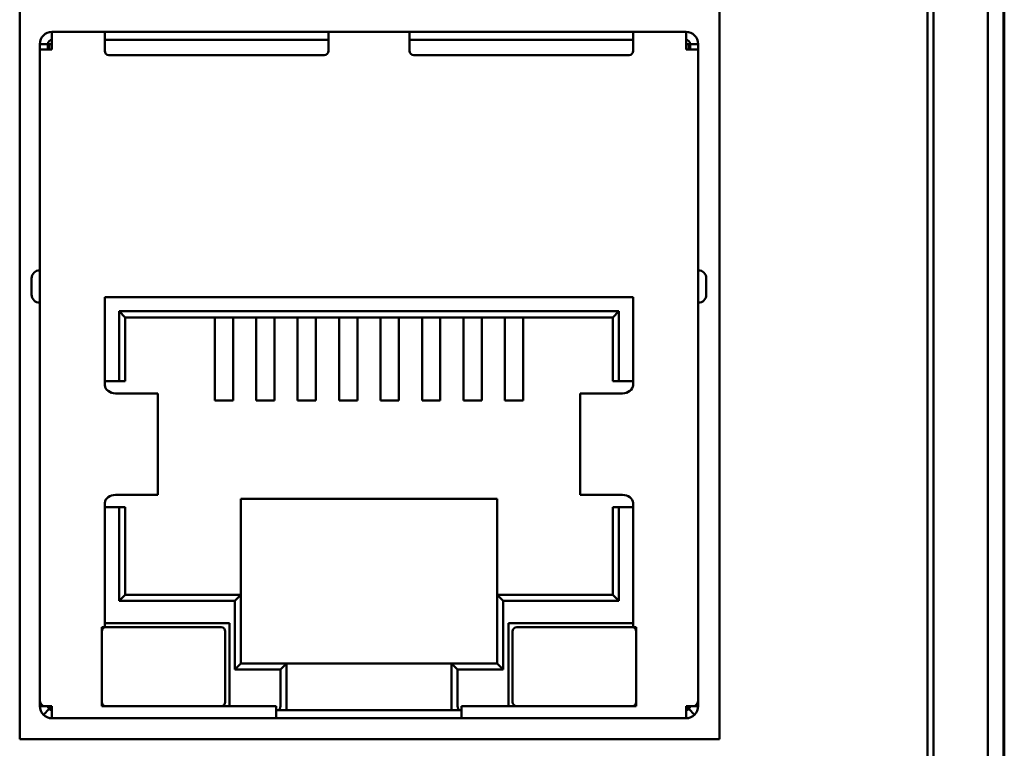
# Model space of a CAD drawing. Header units: inches. Extents: x 1.8 to 24, y 1.2 to 18.
# Tile 10 of 22: x 11.191 to 12.145, y 8.937 to 9.644. Entities that reach past the tile are written whole.
import ezdxf

# ---------------------------------------------------------------- set-up
doc = ezdxf.new("R2010")
doc.units = ezdxf.units.IN
doc.header["$LTSCALE"] = 0.8
doc.header["$MEASUREMENT"] = 0
doc.layers.add('Visible (ANSI)', color=7, linetype='Continuous', lineweight=50)

msp = doc.modelspace()

# ---------------------------------------------------------------- linework, layer by layer
at = {"layer": 'Visible (ANSI)'}
for p, q in [((12.12886, 11.21279), (12.12886, 7.8444)), ((12.07596, 8.35009), (12.07596, 10.7071)), ((12.07038, 10.49007), (12.07038, 8.42959)), ((12.14466, 8.65359), (12.14466, 10.40359)), ((12.14374, 8.70241), (12.14374, 10.35478)), ((12.14379, 10.35272), (12.14379, 8.70447)), ((11.1909, 8.94623), (11.1909, 10.34077)), ((11.8687, 10.34077), (11.8687, 8.94623)), ((11.22216, 9.63178), (11.27334, 9.63178)), ((11.22216, 9.61997), (11.22216, 9.63178)), ((11.27334, 9.63178), (11.27334, 9.61997)), ((11.27334, 9.63178), (11.27728, 9.63178)), ((11.48988, 9.62391), (11.27334, 9.62391)), ((11.27728, 9.63178), (11.48594, 9.63178)), ((11.48594, 9.63178), (11.48988, 9.63178)), ((11.48988, 9.63178), (11.56862, 9.63178)), ((11.48988, 9.61997), (11.48988, 9.63178)), ((11.57256, 9.63178), (11.56862, 9.63178)), ((11.56862, 9.61997), (11.56862, 9.63178)), ((11.78515, 9.62391), (11.56862, 9.62391)), ((11.78122, 9.63178), (11.57256, 9.63178)), ((11.78515, 9.63178), (11.78122, 9.63178)), ((11.78515, 9.63178), (11.83633, 9.63178)), ((11.78515, 9.63178), (11.78515, 9.61997)), ((11.83633, 9.63178), (11.83633, 9.61997)), ((11.21035, 9.61484), (11.21035, 9.61997)), ((11.21822, 9.61997), (11.21035, 9.61997)), ((11.22216, 9.61484), (11.21035, 9.61484)), ((11.21035, 8.98337), (11.21035, 9.61484)), ((11.21822, 9.61484), (11.21822, 9.61997)), ((11.21938, 9.61997), (11.21938, 9.61484)), ((11.22216, 9.61997), (11.21938, 9.61997)), ((11.22216, 9.61484), (11.22216, 9.61997)), ((11.27334, 9.61329), (11.27334, 9.61997)), ((11.48988, 9.61997), (11.48988, 9.61329)), ((11.56862, 9.61997), (11.56862, 9.61329)), ((11.78515, 9.61329), (11.78515, 9.61997)), ((11.83633, 9.61997), (11.83912, 9.61997)), ((11.83633, 9.61484), (11.83633, 9.61997)), ((11.83633, 9.61484), (11.84815, 9.61484)), ((11.83912, 9.61484), (11.83912, 9.61997)), ((11.84027, 9.61997), (11.84815, 9.61997)), ((11.84027, 9.61997), (11.84027, 9.61484)), ((11.84815, 9.61997), (11.84815, 9.61484)), ((11.84815, 9.61484), (11.84815, 8.98337)), ((11.48594, 9.60935), (11.27728, 9.60935)), ((11.57256, 9.60935), (11.78122, 9.60935)), ((11.20248, 9.3928), (11.20248, 9.37705)), ((11.85602, 9.37705), (11.85602, 9.3928)), ((11.78515, 9.37469), (11.27334, 9.37469)), ((11.27334, 9.37469), (11.27334, 9.28926)), ((11.78515, 9.28926), (11.78515, 9.37469)), ((11.28712, 9.2932), (11.28712, 9.36091)), ((11.28712, 9.36091), (11.77137, 9.36091)), ((11.29303, 9.35501), (11.28712, 9.36091)), ((11.76547, 9.35501), (11.77137, 9.36091)), ((11.77137, 9.36091), (11.77137, 9.2932)), ((11.29303, 9.35501), (11.29303, 9.2932)), ((11.76547, 9.35501), (11.29303, 9.35501)), ((11.37984, 9.35501), (11.37984, 9.34044)), ((11.39756, 9.35501), (11.39756, 9.34044)), ((11.42, 9.35501), (11.42, 9.34044)), ((11.43771, 9.35501), (11.43771, 9.34044)), ((11.46015, 9.35501), (11.46015, 9.34044)), ((11.47787, 9.35501), (11.47787, 9.34044)), ((11.50031, 9.35501), (11.50031, 9.34044)), ((11.51803, 9.35501), (11.51803, 9.34044)), ((11.54047, 9.35501), (11.54047, 9.34044)), ((11.55819, 9.35501), (11.55819, 9.34044)), ((11.58063, 9.35501), (11.58063, 9.34044)), ((11.59834, 9.35501), (11.59834, 9.34044)), ((11.62078, 9.35501), (11.62078, 9.34044)), ((11.6385, 9.35501), (11.6385, 9.34044)), ((11.66094, 9.35501), (11.66094, 9.34044)), ((11.67866, 9.35501), (11.67866, 9.34044)), ((11.76547, 9.2932), (11.76547, 9.35501)), ((11.37984, 9.31805), (11.37984, 9.34044)), ((11.39756, 9.31805), (11.39756, 9.34044)), ((11.42, 9.31805), (11.42, 9.34044)), ((11.43771, 9.31805), (11.43771, 9.34044)), ((11.46015, 9.31805), (11.46015, 9.34044)), ((11.47787, 9.31805), (11.47787, 9.34044)), ((11.50031, 9.31805), (11.50031, 9.34044)), ((11.51803, 9.31805), (11.51803, 9.34044)), ((11.54047, 9.31805), (11.54047, 9.34044)), ((11.55819, 9.31805), (11.55819, 9.34044)), ((11.58063, 9.31805), (11.58063, 9.34044)), ((11.59834, 9.31805), (11.59834, 9.34044)), ((11.62078, 9.31805), (11.62078, 9.34044)), ((11.6385, 9.31805), (11.6385, 9.34044)), ((11.66094, 9.31805), (11.66094, 9.34044)), ((11.67866, 9.31805), (11.67866, 9.34044)), ((11.37984, 9.31805), (11.37984, 9.27457)), ((11.39756, 9.31805), (11.39756, 9.27457)), ((11.42, 9.31805), (11.42, 9.27457)), ((11.43771, 9.31805), (11.43771, 9.27457)), ((11.46015, 9.31805), (11.46015, 9.27457)), ((11.47787, 9.31805), (11.47787, 9.27457)), ((11.50031, 9.31805), (11.50031, 9.27457)), ((11.51803, 9.31805), (11.51803, 9.27457)), ((11.54047, 9.31805), (11.54047, 9.27457)), ((11.55819, 9.31805), (11.55819, 9.27457)), ((11.58063, 9.31805), (11.58063, 9.27457)), ((11.59834, 9.31805), (11.59834, 9.27457)), ((11.62078, 9.31805), (11.62078, 9.27457)), ((11.6385, 9.31805), (11.6385, 9.27457)), ((11.66094, 9.31805), (11.66094, 9.27457)), ((11.67866, 9.31805), (11.67866, 9.27457)), ((11.27334, 9.2932), (11.28712, 9.2932)), ((11.28712, 9.2932), (11.29303, 9.2932)), ((11.76547, 9.2932), (11.77137, 9.2932)), ((11.77137, 9.2932), (11.78515, 9.2932)), ((11.29257, 9.28139), (11.28357, 9.28139)), ((11.29257, 9.28139), (11.32416, 9.28139)), ((11.32416, 9.28139), (11.32462, 9.28139)), ((11.32462, 9.18296), (11.32462, 9.28139)), ((11.73388, 9.28139), (11.73433, 9.28139)), ((11.73388, 9.18296), (11.73388, 9.28139)), ((11.73433, 9.28139), (11.76592, 9.28139)), ((11.77492, 9.28139), (11.76592, 9.28139)), ((11.37984, 9.27457), (11.39756, 9.27457)), ((11.42, 9.27457), (11.43771, 9.27457)), ((11.46015, 9.27457), (11.47787, 9.27457)), ((11.50031, 9.27457), (11.51803, 9.27457)), ((11.55819, 9.27457), (11.54047, 9.27457)), ((11.59834, 9.27457), (11.58063, 9.27457)), ((11.6385, 9.27457), (11.62078, 9.27457)), ((11.67866, 9.27457), (11.66094, 9.27457)), ((11.28357, 9.18296), (11.29257, 9.18296)), ((11.29257, 9.18296), (11.32416, 9.18296)), ((11.32416, 9.18296), (11.32462, 9.18296)), ((11.65326, 9.17902), (11.40523, 9.17902)), ((11.40523, 9.17902), (11.40523, 9.08611)), ((11.65326, 9.08611), (11.65326, 9.17902)), ((11.73388, 9.18296), (11.73433, 9.18296)), ((11.73433, 9.18296), (11.76592, 9.18296)), ((11.76592, 9.18296), (11.77492, 9.18296)), ((11.27334, 9.17509), (11.27334, 9.05461)), ((11.28712, 9.17115), (11.27334, 9.17115)), ((11.28712, 9.0802), (11.28712, 9.17115)), ((11.29303, 9.17115), (11.28712, 9.17115)), ((11.29303, 9.17115), (11.29303, 9.08611)), ((11.77137, 9.17115), (11.76547, 9.17115)), ((11.76547, 9.08611), (11.76547, 9.17115)), ((11.78515, 9.17115), (11.77137, 9.17115)), ((11.77137, 9.17115), (11.77137, 9.0802)), ((11.78515, 9.05461), (11.78515, 9.17509)), ((11.29303, 9.08611), (11.28712, 9.0802)), ((11.39933, 9.0802), (11.28712, 9.0802)), ((11.29303, 9.08611), (11.40523, 9.08611)), ((11.39933, 9.0802), (11.40523, 9.08611)), ((11.39933, 9.01367), (11.39933, 9.0802)), ((11.40523, 9.08611), (11.40523, 9.01957)), ((11.65326, 9.08611), (11.76547, 9.08611)), ((11.65326, 9.08611), (11.65917, 9.0802)), ((11.65326, 9.01957), (11.65326, 9.08611)), ((11.77137, 9.0802), (11.65917, 9.0802)), ((11.65917, 9.0802), (11.65917, 9.01367)), ((11.76547, 9.08611), (11.77137, 9.0802)), ((11.27039, 9.05461), (11.27039, 8.97824)), ((11.27334, 9.05461), (11.27039, 9.05461)), ((11.39401, 9.05855), (11.27334, 9.05855)), ((11.38614, 9.05461), (11.27433, 9.05461)), ((11.39401, 8.97824), (11.39401, 9.05855)), ((11.66448, 8.97824), (11.66448, 9.05855)), ((11.66448, 9.05855), (11.78515, 9.05855)), ((11.78417, 9.05461), (11.67236, 9.05461)), ((11.78811, 9.05461), (11.78515, 9.05461)), ((11.78811, 8.97824), (11.78811, 9.05461)), ((11.39007, 8.98217), (11.39007, 9.05068)), ((11.66842, 9.05068), (11.66842, 8.98217)), ((11.39933, 9.01367), (11.40523, 9.01957)), ((11.44342, 9.01367), (11.39933, 9.01367)), ((11.40523, 9.01957), (11.44933, 9.01957)), ((11.44342, 9.01367), (11.44933, 9.01957)), ((11.44342, 8.97824), (11.44342, 9.01367)), ((11.44933, 9.01957), (11.44933, 8.97824)), ((11.44933, 9.01957), (11.60917, 9.01957)), ((11.60917, 9.01957), (11.65326, 9.01957)), ((11.60917, 8.97824), (11.60917, 9.01957)), ((11.61507, 9.01367), (11.60917, 9.01957)), ((11.65917, 9.01367), (11.61507, 9.01367)), ((11.61507, 9.01367), (11.61507, 8.97824)), ((11.65326, 9.01957), (11.65917, 9.01367)), ((11.21035, 8.97824), (11.21035, 8.98337)), ((11.21381, 8.97824), (11.21035, 8.97824)), ((11.21381, 8.97824), (11.22216, 8.97824)), ((11.21938, 8.97545), (11.21381, 8.96988)), ((11.22216, 8.96643), (11.22216, 8.97824)), ((11.27039, 8.97824), (11.43948, 8.97824)), ((11.43948, 8.97824), (11.43948, 8.96643)), ((11.44933, 8.97824), (11.44933, 8.9743)), ((11.60917, 8.9743), (11.60917, 8.97824)), ((11.61901, 8.97824), (11.78811, 8.97824)), ((11.61901, 8.96643), (11.61901, 8.97824)), ((11.83633, 8.97824), (11.84469, 8.97824)), ((11.83633, 8.96643), (11.83633, 8.97824)), ((11.83912, 8.97545), (11.84469, 8.96988)), ((11.84469, 8.97824), (11.84815, 8.97824)), ((11.84815, 8.98337), (11.84815, 8.97824)), ((11.22216, 8.96643), (11.43948, 8.96643)), ((11.44179, 8.9743), (11.43948, 8.9743)), ((11.43948, 8.96643), (11.61901, 8.96643)), ((11.44179, 8.9743), (11.44933, 8.9743)), ((11.44933, 8.9743), (11.60917, 8.9743)), ((11.60917, 8.9743), (11.61671, 8.9743)), ((11.61901, 8.9743), (11.61671, 8.9743)), ((11.61901, 8.96643), (11.83633, 8.96643)), ((11.8687, 8.94623), (11.1909, 8.94623))]:
    msp.add_line(p, q, dxfattribs=at)
for centre, radius, start, end in [((11.22216, 9.61997), 0.01181, 90, 180), ((11.22216, 9.61997), 0.00394, 90, 180), ((11.83633, 9.61997), 0.01181, 0, 90), ((11.83633, 9.61997), 0.00394, 0, 90), ((11.27728, 9.61329), 0.00394, 180, 270), ((11.48594, 9.61329), 0.00394, 270, 0), ((11.57256, 9.61329), 0.00394, 180, 270), ((11.78122, 9.61329), 0.00394, 270, 0), ((11.21035, 9.3928), 0.00787, 90, 180), ((11.84815, 9.3928), 0.00787, 0, 90), ((11.21035, 9.37705), 0.00787, 180, 270), ((11.84815, 9.37705), 0.00787, 270, 0), ((11.27433, 9.05068), 0.00394, 90, 180), ((11.38614, 9.05068), 0.00394, 0, 90), ((11.67236, 9.05068), 0.00394, 90, 180), ((11.78417, 9.05068), 0.00394, 0, 90), ((11.2261, 8.98217), 0.00787, 210, 240), ((11.22216, 8.97824), 0.00394, 225, 270), ((11.27433, 8.98217), 0.00394, 180, 270), ((11.38614, 8.98217), 0.00394, 270, 0), ((11.67236, 8.98217), 0.00394, 180, 270), ((11.78417, 8.98217), 0.00394, 270, 0), ((11.8324, 8.98217), 0.00787, 300, 330), ((11.83633, 8.97824), 0.00394, 270, 315), ((11.22216, 8.97824), 0.01181, 225, 270), ((11.83633, 8.97824), 0.01181, 270, 315)]:
    msp.add_arc(centre, radius, start, end, dxfattribs=at)
for centre, start_param, end_param in [((11.44179, 8.97824), 0, 1.570796), ((11.61671, 8.97824), 4.712389, 6.283185)]:
    msp.add_ellipse(centre, major_axis=(0, -0.00394), ratio=0.414214, start_param=start_param, end_param=end_param, dxfattribs=at)
for points, knots in [([(11.27334, 9.28926), (11.27334, 9.28719), (11.27451, 9.28515), (11.27845, 9.28223), (11.28114, 9.28139), (11.28357, 9.28139)], [0, 0, 0, 0, 0.5, 0.5, 1, 1, 1, 1]), ([(11.77492, 9.28139), (11.77735, 9.28139), (11.78005, 9.28223), (11.78398, 9.28515), (11.78515, 9.28719), (11.78515, 9.28926)], [0, 0, 0, 0, 0.5, 0.5, 1, 1, 1, 1]), ([(11.28357, 9.18296), (11.28114, 9.18296), (11.27845, 9.18211), (11.27451, 9.1792), (11.27334, 9.17715), (11.27334, 9.17509)], [0, 0, 0, 0, 0.5, 0.5, 1, 1, 1, 1]), ([(11.78515, 9.17509), (11.78515, 9.17715), (11.78398, 9.1792), (11.78005, 9.18211), (11.77735, 9.18296), (11.77492, 9.18296)], [0, 0, 0, 0, 0.5, 0.5, 1, 1, 1, 1]), ([(11.21822, 8.97824), (11.21822, 8.97772), (11.21833, 8.97721), (11.21872, 8.97625), (11.21901, 8.97582), (11.21938, 8.97545)], [-0.01526468, -0.01526468, -0.01526468, -0.01526468, -0.00763234, -0.00763234, 0, 0, 0, 0]), ([(11.83912, 8.97545), (11.83948, 8.97582), (11.83977, 8.97625), (11.84017, 8.97721), (11.84027, 8.97772), (11.84027, 8.97824)], [-0.01526468, -0.01526468, -0.01526468, -0.01526468, -0.00763234, -0.00763234, 0, 0, 0, 0])]:
    msp.add_open_spline(points, degree=3, knots=knots, dxfattribs=at)
for points in [[(11.21381, 8.97824), (11.21161, 8.97996), (11.21035, 8.98165), (11.21035, 8.98337)], [(11.21035, 8.97824), (11.21035, 8.97513), (11.21161, 8.97208), (11.21381, 8.96988)], [(11.84815, 8.98337), (11.84815, 8.98165), (11.84688, 8.97996), (11.84469, 8.97824)], [(11.84469, 8.96988), (11.84688, 8.97208), (11.84815, 8.97513), (11.84815, 8.97824)]]:
    msp.add_open_spline(points, degree=3, dxfattribs=at)

doc.saveas('drawing.dxf')
